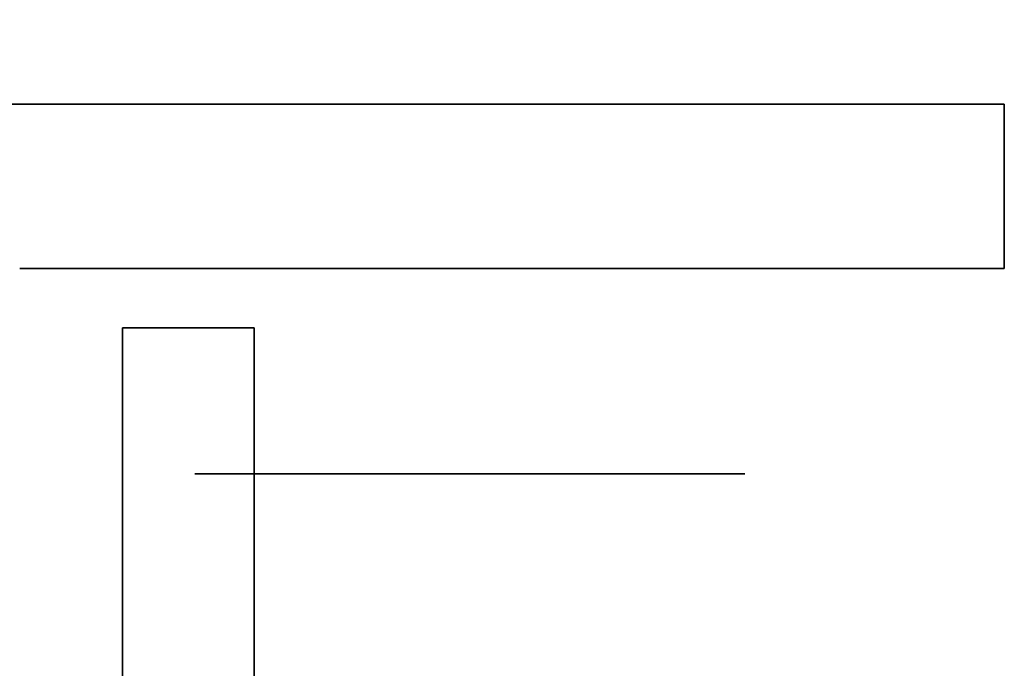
# Model space of a CAD drawing. Extents: x -1299 to -1246.9, y 2743.7 to 2747.9.
# Tile 139 of 256: x -1296.9921 to -1296.9442, y 2746.909 to 2746.9406. Entities that reach past the tile are written whole.
import ezdxf

# ---------------------------------------------------------------- set-up
doc = ezdxf.new("R2010")
doc.units = 0
doc.header["$LTSCALE"] = 150
doc.header["$MEASUREMENT"] = 0
doc.layers.add('3DFACE_BOLT', color=7, linetype='CONTINUOUS')
doc.layers.add('3DFACE_SHAPE', color=7, linetype='CONTINUOUS')

msp = doc.modelspace()

# ---------------------------------------------------------------- linework, layer by layer
at = {"layer": '3DFACE_BOLT', "color": 1}
for points, invisible_edges in [([(-1296.977827, 2746.928449, 0.135528), (-1296.978219, 2746.928449, 0.138), (-1296.977827, 2746.978449, 0.135528)], 14), ([(-1296.977827, 2746.978449, 0.135528), (-1296.978219, 2746.928449, 0.138), (-1296.978219, 2746.978449, 0.138)], 3), ([(-1296.978219, 2746.928449, 0.138), (-1296.977827, 2746.928449, 0.140472), (-1296.978219, 2746.978449, 0.138)], 14), ([(-1296.978219, 2746.978449, 0.138), (-1296.977827, 2746.928449, 0.140472), (-1296.977827, 2746.978449, 0.140472)], 3), ([(-1296.977827, 2746.928449, 0.065528), (-1296.978219, 2746.928449, 0.068), (-1296.977827, 2746.978449, 0.065528)], 14), ([(-1296.977827, 2746.978449, 0.065528), (-1296.978219, 2746.928449, 0.068), (-1296.978219, 2746.978449, 0.068)], 3), ([(-1296.978219, 2746.928449, 0.068), (-1296.977827, 2746.928449, 0.070472), (-1296.978219, 2746.978449, 0.068)], 14), ([(-1296.978219, 2746.978449, 0.068), (-1296.977827, 2746.928449, 0.070472), (-1296.977827, 2746.978449, 0.070472)], 3), ([(-1296.976691, 2746.928449, 0.133298), (-1296.977827, 2746.928449, 0.135528), (-1296.976691, 2746.978449, 0.133298)], 14), ([(-1296.976691, 2746.978449, 0.133298), (-1296.977827, 2746.928449, 0.135528), (-1296.977827, 2746.978449, 0.135528)], 3), ([(-1296.977827, 2746.928449, 0.140472), (-1296.976691, 2746.928449, 0.142702), (-1296.977827, 2746.978449, 0.140472)], 14), ([(-1296.977827, 2746.978449, 0.140472), (-1296.976691, 2746.928449, 0.142702), (-1296.976691, 2746.978449, 0.142702)], 3), ([(-1296.976691, 2746.928449, 0.063298), (-1296.977827, 2746.928449, 0.065528), (-1296.976691, 2746.978449, 0.063298)], 14), ([(-1296.976691, 2746.978449, 0.063298), (-1296.977827, 2746.928449, 0.065528), (-1296.977827, 2746.978449, 0.065528)], 3), ([(-1296.977827, 2746.928449, 0.070472), (-1296.976691, 2746.928449, 0.072702), (-1296.977827, 2746.978449, 0.070472)], 14), ([(-1296.977827, 2746.978449, 0.070472), (-1296.976691, 2746.928449, 0.072702), (-1296.976691, 2746.978449, 0.072702)], 3), ([(-1296.974921, 2746.928449, 0.131528), (-1296.976691, 2746.928449, 0.133298), (-1296.974921, 2746.978449, 0.131528)], 14), ([(-1296.974921, 2746.978449, 0.131528), (-1296.976691, 2746.928449, 0.133298), (-1296.976691, 2746.978449, 0.133298)], 3), ([(-1296.976691, 2746.928449, 0.142702), (-1296.974921, 2746.928449, 0.144472), (-1296.976691, 2746.978449, 0.142702)], 14), ([(-1296.976691, 2746.978449, 0.142702), (-1296.974921, 2746.928449, 0.144472), (-1296.974921, 2746.978449, 0.144472)], 3), ([(-1296.974921, 2746.928449, 0.061528), (-1296.976691, 2746.928449, 0.063298), (-1296.974921, 2746.978449, 0.061528)], 14), ([(-1296.974921, 2746.978449, 0.061528), (-1296.976691, 2746.928449, 0.063298), (-1296.976691, 2746.978449, 0.063298)], 3), ([(-1296.976691, 2746.928449, 0.072702), (-1296.974921, 2746.928449, 0.074472), (-1296.976691, 2746.978449, 0.072702)], 14), ([(-1296.976691, 2746.978449, 0.072702), (-1296.974921, 2746.928449, 0.074472), (-1296.974921, 2746.978449, 0.074472)], 3), ([(-1296.972691, 2746.928449, 0.130392), (-1296.974921, 2746.928449, 0.131528), (-1296.972691, 2746.978449, 0.130392)], 14), ([(-1296.972691, 2746.978449, 0.130392), (-1296.974921, 2746.928449, 0.131528), (-1296.974921, 2746.978449, 0.131528)], 3), ([(-1296.974921, 2746.928449, 0.144472), (-1296.972691, 2746.928449, 0.145608), (-1296.974921, 2746.978449, 0.144472)], 14), ([(-1296.974921, 2746.978449, 0.144472), (-1296.972691, 2746.928449, 0.145608), (-1296.972691, 2746.978449, 0.145608)], 3), ([(-1296.972691, 2746.928449, 0.060392), (-1296.974921, 2746.928449, 0.061528), (-1296.972691, 2746.978449, 0.060392)], 14), ([(-1296.972691, 2746.978449, 0.060392), (-1296.974921, 2746.928449, 0.061528), (-1296.974921, 2746.978449, 0.061528)], 3), ([(-1296.974921, 2746.928449, 0.074472), (-1296.972691, 2746.928449, 0.075608), (-1296.974921, 2746.978449, 0.074472)], 14), ([(-1296.974921, 2746.978449, 0.074472), (-1296.972691, 2746.928449, 0.075608), (-1296.972691, 2746.978449, 0.075608)], 3), ([(-1296.970219, 2746.928449, 0.13), (-1296.972691, 2746.928449, 0.130392), (-1296.970219, 2746.978449, 0.13)], 14), ([(-1296.970219, 2746.978449, 0.13), (-1296.972691, 2746.928449, 0.130392), (-1296.972691, 2746.978449, 0.130392)], 3), ([(-1296.972691, 2746.928449, 0.145608), (-1296.970219, 2746.928449, 0.146), (-1296.972691, 2746.978449, 0.145608)], 14), ([(-1296.972691, 2746.978449, 0.145608), (-1296.970219, 2746.928449, 0.146), (-1296.970219, 2746.978449, 0.146)], 3), ([(-1296.970219, 2746.928449, 0.06), (-1296.972691, 2746.928449, 0.060392), (-1296.970219, 2746.978449, 0.06)], 14), ([(-1296.970219, 2746.978449, 0.06), (-1296.972691, 2746.928449, 0.060392), (-1296.972691, 2746.978449, 0.060392)], 3), ([(-1296.972691, 2746.928449, 0.075608), (-1296.970219, 2746.928449, 0.076), (-1296.972691, 2746.978449, 0.075608)], 14), ([(-1296.972691, 2746.978449, 0.075608), (-1296.970219, 2746.928449, 0.076), (-1296.970219, 2746.978449, 0.076)], 3), ([(-1296.967747, 2746.928449, 0.130392), (-1296.970219, 2746.928449, 0.13), (-1296.967747, 2746.978449, 0.130392)], 14), ([(-1296.967747, 2746.978449, 0.130392), (-1296.970219, 2746.928449, 0.13), (-1296.970219, 2746.978449, 0.13)], 3), ([(-1296.970219, 2746.928449, 0.146), (-1296.967747, 2746.928449, 0.145608), (-1296.970219, 2746.978449, 0.146)], 14), ([(-1296.970219, 2746.978449, 0.146), (-1296.967747, 2746.928449, 0.145608), (-1296.967747, 2746.978449, 0.145608)], 3), ([(-1296.967747, 2746.928449, 0.060392), (-1296.970219, 2746.928449, 0.06), (-1296.967747, 2746.978449, 0.060392)], 14), ([(-1296.967747, 2746.978449, 0.060392), (-1296.970219, 2746.928449, 0.06), (-1296.970219, 2746.978449, 0.06)], 3), ([(-1296.970219, 2746.928449, 0.076), (-1296.967747, 2746.928449, 0.075608), (-1296.970219, 2746.978449, 0.076)], 14), ([(-1296.970219, 2746.978449, 0.076), (-1296.967747, 2746.928449, 0.075608), (-1296.967747, 2746.978449, 0.075608)], 3), ([(-1296.965516, 2746.928449, 0.131528), (-1296.967747, 2746.928449, 0.130392), (-1296.965516, 2746.978449, 0.131528)], 14), ([(-1296.965516, 2746.978449, 0.131528), (-1296.967747, 2746.928449, 0.130392), (-1296.967747, 2746.978449, 0.130392)], 3), ([(-1296.967747, 2746.928449, 0.145608), (-1296.965516, 2746.928449, 0.144472), (-1296.967747, 2746.978449, 0.145608)], 14), ([(-1296.967747, 2746.978449, 0.145608), (-1296.965516, 2746.928449, 0.144472), (-1296.965516, 2746.978449, 0.144472)], 3), ([(-1296.965516, 2746.928449, 0.061528), (-1296.967747, 2746.928449, 0.060392), (-1296.965516, 2746.978449, 0.061528)], 14), ([(-1296.965516, 2746.978449, 0.061528), (-1296.967747, 2746.928449, 0.060392), (-1296.967747, 2746.978449, 0.060392)], 3), ([(-1296.967747, 2746.928449, 0.075608), (-1296.965516, 2746.928449, 0.074472), (-1296.967747, 2746.978449, 0.075608)], 14), ([(-1296.967747, 2746.978449, 0.075608), (-1296.965516, 2746.928449, 0.074472), (-1296.965516, 2746.978449, 0.074472)], 3), ([(-1296.963747, 2746.928449, 0.133298), (-1296.965516, 2746.928449, 0.131528), (-1296.963747, 2746.978449, 0.133298)], 14), ([(-1296.963747, 2746.978449, 0.133298), (-1296.965516, 2746.928449, 0.131528), (-1296.965516, 2746.978449, 0.131528)], 3), ([(-1296.965516, 2746.928449, 0.144472), (-1296.963747, 2746.928449, 0.142702), (-1296.965516, 2746.978449, 0.144472)], 14), ([(-1296.965516, 2746.978449, 0.144472), (-1296.963747, 2746.928449, 0.142702), (-1296.963747, 2746.978449, 0.142702)], 3), ([(-1296.963747, 2746.928449, 0.063298), (-1296.965516, 2746.928449, 0.061528), (-1296.963747, 2746.978449, 0.063298)], 14), ([(-1296.963747, 2746.978449, 0.063298), (-1296.965516, 2746.928449, 0.061528), (-1296.965516, 2746.978449, 0.061528)], 3), ([(-1296.965516, 2746.928449, 0.074472), (-1296.963747, 2746.928449, 0.072702), (-1296.965516, 2746.978449, 0.074472)], 14), ([(-1296.965516, 2746.978449, 0.074472), (-1296.963747, 2746.928449, 0.072702), (-1296.963747, 2746.978449, 0.072702)], 3), ([(-1296.96261, 2746.928449, 0.135528), (-1296.963747, 2746.928449, 0.133298), (-1296.96261, 2746.978449, 0.135528)], 14), ([(-1296.96261, 2746.978449, 0.135528), (-1296.963747, 2746.928449, 0.133298), (-1296.963747, 2746.978449, 0.133298)], 3), ([(-1296.963747, 2746.928449, 0.142702), (-1296.96261, 2746.928449, 0.140472), (-1296.963747, 2746.978449, 0.142702)], 14), ([(-1296.963747, 2746.978449, 0.142702), (-1296.96261, 2746.928449, 0.140472), (-1296.96261, 2746.978449, 0.140472)], 3), ([(-1296.96261, 2746.928449, 0.065528), (-1296.963747, 2746.928449, 0.063298), (-1296.96261, 2746.978449, 0.065528)], 14), ([(-1296.96261, 2746.978449, 0.065528), (-1296.963747, 2746.928449, 0.063298), (-1296.963747, 2746.978449, 0.063298)], 3), ([(-1296.963747, 2746.928449, 0.072702), (-1296.96261, 2746.928449, 0.070472), (-1296.963747, 2746.978449, 0.072702)], 14), ([(-1296.963747, 2746.978449, 0.072702), (-1296.96261, 2746.928449, 0.070472), (-1296.96261, 2746.978449, 0.070472)], 3), ([(-1296.962219, 2746.928449, 0.138), (-1296.96261, 2746.928449, 0.135528), (-1296.962219, 2746.978449, 0.138)], 14), ([(-1296.962219, 2746.978449, 0.138), (-1296.96261, 2746.928449, 0.135528), (-1296.96261, 2746.978449, 0.135528)], 3), ([(-1296.96261, 2746.928449, 0.140472), (-1296.962219, 2746.928449, 0.138), (-1296.96261, 2746.978449, 0.140472)], 14), ([(-1296.96261, 2746.978449, 0.140472), (-1296.962219, 2746.928449, 0.138), (-1296.962219, 2746.978449, 0.138)], 3), ([(-1296.962219, 2746.928449, 0.068), (-1296.96261, 2746.928449, 0.065528), (-1296.962219, 2746.978449, 0.068)], 14), ([(-1296.962219, 2746.978449, 0.068), (-1296.96261, 2746.928449, 0.065528), (-1296.96261, 2746.978449, 0.065528)], 3), ([(-1296.96261, 2746.928449, 0.070472), (-1296.962219, 2746.928449, 0.068), (-1296.96261, 2746.978449, 0.070472)], 14), ([(-1296.96261, 2746.978449, 0.070472), (-1296.962219, 2746.928449, 0.068), (-1296.962219, 2746.978449, 0.068)], 3), ([(-1296.976906, 2746.918449, 0.126417), (-1296.983594, 2746.918449, 0.138), (-1296.976906, 2746.928449, 0.126417)], 14), ([(-1296.976906, 2746.928449, 0.126417), (-1296.983594, 2746.918449, 0.138), (-1296.983594, 2746.928449, 0.138)], 3), ([(-1296.983594, 2746.918449, 0.138), (-1296.976906, 2746.918449, 0.149583), (-1296.983594, 2746.928449, 0.138)], 14), ([(-1296.983594, 2746.928449, 0.138), (-1296.976906, 2746.918449, 0.149583), (-1296.976906, 2746.928449, 0.149583)], 3), ([(-1296.976906, 2746.928449, 0.126417), (-1296.983594, 2746.928449, 0.138), (-1296.976906, 2746.928449, 0.149583)], 12), ([(-1296.976906, 2746.918449, 0.056417), (-1296.983594, 2746.918449, 0.068), (-1296.976906, 2746.928449, 0.056417)], 14), ([(-1296.976906, 2746.928449, 0.056417), (-1296.983594, 2746.918449, 0.068), (-1296.983594, 2746.928449, 0.068)], 3), ([(-1296.983594, 2746.918449, 0.068), (-1296.976906, 2746.918449, 0.079583), (-1296.983594, 2746.928449, 0.068)], 14), ([(-1296.983594, 2746.928449, 0.068), (-1296.976906, 2746.918449, 0.079583), (-1296.976906, 2746.928449, 0.079583)], 3), ([(-1296.976906, 2746.928449, 0.056417), (-1296.983594, 2746.928449, 0.068), (-1296.976906, 2746.928449, 0.079583)], 12), ([(-1296.977827, 2746.928449, 0.140472), (-1296.978219, 2746.928449, 0.138), (-1296.977827, 2746.928449, 0.135528)], 12), ([(-1296.977827, 2746.928449, 0.070472), (-1296.978219, 2746.928449, 0.068), (-1296.977827, 2746.928449, 0.065528)], 12), ([(-1296.976691, 2746.928449, 0.142702), (-1296.977827, 2746.928449, 0.140472), (-1296.976691, 2746.928449, 0.133298)], 14), ([(-1296.976691, 2746.928449, 0.133298), (-1296.977827, 2746.928449, 0.140472), (-1296.977827, 2746.928449, 0.135528)], 3), ([(-1296.976691, 2746.928449, 0.072702), (-1296.977827, 2746.928449, 0.070472), (-1296.976691, 2746.928449, 0.063298)], 14), ([(-1296.976691, 2746.928449, 0.063298), (-1296.977827, 2746.928449, 0.070472), (-1296.977827, 2746.928449, 0.065528)], 3), ([(-1296.963531, 2746.918449, 0.126417), (-1296.976906, 2746.918449, 0.126417), (-1296.963531, 2746.928449, 0.126417)], 14), ([(-1296.963531, 2746.928449, 0.126417), (-1296.976906, 2746.918449, 0.126417), (-1296.976906, 2746.928449, 0.126417)], 3), ([(-1296.976906, 2746.918449, 0.149583), (-1296.963531, 2746.918449, 0.149583), (-1296.976906, 2746.928449, 0.149583)], 14), ([(-1296.976906, 2746.928449, 0.149583), (-1296.963531, 2746.918449, 0.149583), (-1296.963531, 2746.928449, 0.149583)], 3), ([(-1296.963531, 2746.928449, 0.126417), (-1296.976906, 2746.928449, 0.126417), (-1296.963531, 2746.928449, 0.149583)], 14), ([(-1296.963531, 2746.928449, 0.149583), (-1296.976906, 2746.928449, 0.126417), (-1296.976906, 2746.928449, 0.149583)], 3), ([(-1296.963531, 2746.918449, 0.056417), (-1296.976906, 2746.918449, 0.056417), (-1296.963531, 2746.928449, 0.056417)], 14), ([(-1296.963531, 2746.928449, 0.056417), (-1296.976906, 2746.918449, 0.056417), (-1296.976906, 2746.928449, 0.056417)], 3), ([(-1296.976906, 2746.918449, 0.079583), (-1296.963531, 2746.918449, 0.079583), (-1296.976906, 2746.928449, 0.079583)], 14), ([(-1296.976906, 2746.928449, 0.079583), (-1296.963531, 2746.918449, 0.079583), (-1296.963531, 2746.928449, 0.079583)], 3), ([(-1296.963531, 2746.928449, 0.056417), (-1296.976906, 2746.928449, 0.056417), (-1296.963531, 2746.928449, 0.079583)], 14), ([(-1296.963531, 2746.928449, 0.079583), (-1296.976906, 2746.928449, 0.056417), (-1296.976906, 2746.928449, 0.079583)], 3), ([(-1296.974921, 2746.928449, 0.144472), (-1296.976691, 2746.928449, 0.142702), (-1296.974921, 2746.928449, 0.131528)], 14), ([(-1296.974921, 2746.928449, 0.131528), (-1296.976691, 2746.928449, 0.142702), (-1296.976691, 2746.928449, 0.133298)], 3), ([(-1296.974921, 2746.928449, 0.074472), (-1296.976691, 2746.928449, 0.072702), (-1296.974921, 2746.928449, 0.061528)], 14), ([(-1296.974921, 2746.928449, 0.061528), (-1296.976691, 2746.928449, 0.072702), (-1296.976691, 2746.928449, 0.063298)], 3), ([(-1296.972691, 2746.928449, 0.145608), (-1296.974921, 2746.928449, 0.144472), (-1296.972691, 2746.928449, 0.130392)], 14), ([(-1296.972691, 2746.928449, 0.130392), (-1296.974921, 2746.928449, 0.144472), (-1296.974921, 2746.928449, 0.131528)], 3), ([(-1296.972691, 2746.928449, 0.075608), (-1296.974921, 2746.928449, 0.074472), (-1296.972691, 2746.928449, 0.060392)], 14), ([(-1296.972691, 2746.928449, 0.060392), (-1296.974921, 2746.928449, 0.074472), (-1296.974921, 2746.928449, 0.061528)], 3), ([(-1296.970219, 2746.928449, 0.146), (-1296.972691, 2746.928449, 0.145608), (-1296.970219, 2746.928449, 0.13)], 14), ([(-1296.970219, 2746.928449, 0.13), (-1296.972691, 2746.928449, 0.145608), (-1296.972691, 2746.928449, 0.130392)], 3), ([(-1296.970219, 2746.928449, 0.076), (-1296.972691, 2746.928449, 0.075608), (-1296.970219, 2746.928449, 0.06)], 14), ([(-1296.970219, 2746.928449, 0.06), (-1296.972691, 2746.928449, 0.075608), (-1296.972691, 2746.928449, 0.060392)], 3), ([(-1296.967747, 2746.928449, 0.145608), (-1296.970219, 2746.928449, 0.146), (-1296.967747, 2746.928449, 0.130392)], 14), ([(-1296.967747, 2746.928449, 0.130392), (-1296.970219, 2746.928449, 0.146), (-1296.970219, 2746.928449, 0.13)], 3), ([(-1296.967747, 2746.928449, 0.075608), (-1296.970219, 2746.928449, 0.076), (-1296.967747, 2746.928449, 0.060392)], 14), ([(-1296.967747, 2746.928449, 0.060392), (-1296.970219, 2746.928449, 0.076), (-1296.970219, 2746.928449, 0.06)], 3), ([(-1296.965516, 2746.928449, 0.144472), (-1296.967747, 2746.928449, 0.145608), (-1296.965516, 2746.928449, 0.131528)], 14), ([(-1296.965516, 2746.928449, 0.131528), (-1296.967747, 2746.928449, 0.145608), (-1296.967747, 2746.928449, 0.130392)], 3), ([(-1296.965516, 2746.928449, 0.074472), (-1296.967747, 2746.928449, 0.075608), (-1296.965516, 2746.928449, 0.061528)], 14), ([(-1296.965516, 2746.928449, 0.061528), (-1296.967747, 2746.928449, 0.075608), (-1296.967747, 2746.928449, 0.060392)], 3), ([(-1296.963747, 2746.928449, 0.142702), (-1296.965516, 2746.928449, 0.144472), (-1296.963747, 2746.928449, 0.133298)], 14), ([(-1296.963747, 2746.928449, 0.133298), (-1296.965516, 2746.928449, 0.144472), (-1296.965516, 2746.928449, 0.131528)], 3), ([(-1296.963747, 2746.928449, 0.072702), (-1296.965516, 2746.928449, 0.074472), (-1296.963747, 2746.928449, 0.063298)], 14), ([(-1296.963747, 2746.928449, 0.063298), (-1296.965516, 2746.928449, 0.074472), (-1296.965516, 2746.928449, 0.061528)], 3), ([(-1296.96261, 2746.928449, 0.140472), (-1296.963747, 2746.928449, 0.142702), (-1296.96261, 2746.928449, 0.135528)], 14), ([(-1296.96261, 2746.928449, 0.135528), (-1296.963747, 2746.928449, 0.142702), (-1296.963747, 2746.928449, 0.133298)], 3), ([(-1296.96261, 2746.928449, 0.070472), (-1296.963747, 2746.928449, 0.072702), (-1296.96261, 2746.928449, 0.065528)], 14), ([(-1296.96261, 2746.928449, 0.065528), (-1296.963747, 2746.928449, 0.072702), (-1296.963747, 2746.928449, 0.063298)], 3), ([(-1296.956844, 2746.918449, 0.138), (-1296.963531, 2746.918449, 0.126417), (-1296.956844, 2746.928449, 0.138)], 14), ([(-1296.956844, 2746.928449, 0.138), (-1296.963531, 2746.918449, 0.126417), (-1296.963531, 2746.928449, 0.126417)], 3), ([(-1296.963531, 2746.918449, 0.149583), (-1296.956844, 2746.918449, 0.138), (-1296.963531, 2746.928449, 0.149583)], 14), ([(-1296.963531, 2746.928449, 0.149583), (-1296.956844, 2746.918449, 0.138), (-1296.956844, 2746.928449, 0.138)], 3), ([(-1296.956844, 2746.928449, 0.138), (-1296.963531, 2746.928449, 0.126417), (-1296.963531, 2746.928449, 0.149583)], 2), ([(-1296.956844, 2746.918449, 0.068), (-1296.963531, 2746.918449, 0.056417), (-1296.956844, 2746.928449, 0.068)], 14), ([(-1296.956844, 2746.928449, 0.068), (-1296.963531, 2746.918449, 0.056417), (-1296.963531, 2746.928449, 0.056417)], 3), ([(-1296.963531, 2746.918449, 0.079583), (-1296.956844, 2746.918449, 0.068), (-1296.963531, 2746.928449, 0.079583)], 14), ([(-1296.963531, 2746.928449, 0.079583), (-1296.956844, 2746.918449, 0.068), (-1296.956844, 2746.928449, 0.068)], 3), ([(-1296.956844, 2746.928449, 0.068), (-1296.963531, 2746.928449, 0.056417), (-1296.963531, 2746.928449, 0.079583)], 2), ([(-1296.962219, 2746.928449, 0.138), (-1296.96261, 2746.928449, 0.140472), (-1296.96261, 2746.928449, 0.135528)], 2), ([(-1296.962219, 2746.928449, 0.068), (-1296.96261, 2746.928449, 0.070472), (-1296.96261, 2746.928449, 0.065528)], 2), ([(-1296.976906, 2746.918449, 0.149583), (-1296.983594, 2746.918449, 0.138), (-1296.976906, 2746.918449, 0.126417)], 12), ([(-1296.976906, 2746.918449, 0.079583), (-1296.983594, 2746.918449, 0.068), (-1296.976906, 2746.918449, 0.056417)], 12), ([(-1296.963531, 2746.918449, 0.149583), (-1296.976906, 2746.918449, 0.149583), (-1296.963531, 2746.918449, 0.126417)], 14), ([(-1296.963531, 2746.918449, 0.126417), (-1296.976906, 2746.918449, 0.149583), (-1296.976906, 2746.918449, 0.126417)], 3), ([(-1296.963531, 2746.918449, 0.079583), (-1296.976906, 2746.918449, 0.079583), (-1296.963531, 2746.918449, 0.056417)], 14), ([(-1296.963531, 2746.918449, 0.056417), (-1296.976906, 2746.918449, 0.079583), (-1296.976906, 2746.918449, 0.056417)], 3), ([(-1296.956844, 2746.918449, 0.138), (-1296.963531, 2746.918449, 0.149583), (-1296.963531, 2746.918449, 0.126417)], 2), ([(-1296.956844, 2746.918449, 0.068), (-1296.963531, 2746.918449, 0.079583), (-1296.963531, 2746.918449, 0.056417)], 2)]:
    msp.add_3dface(points, dxfattribs=dict(at, invisible_edges=invisible_edges))
at = {"layer": '3DFACE_SHAPE', "color": 13}
for points, invisible_edges in [([(-1296.970219, 2746.936449, 0.0595), (-1297.046219, 2746.936449, -2.8), (-1297.014208, 2746.936449, 0.06199)], 15), ([(-1296.944219, 2746.936449, -2.8), (-1297.046219, 2746.936449, -2.8), (-1296.970219, 2746.936449, 0.0595)], 14), ([(-1297.046219, 2746.936449, -2.8), (-1296.944219, 2746.936449, -2.8), (-1296.998319, 2746.928449, -2.8)], 14), ([(-1297.014208, 2746.936449, 0.14401), (-1297.020219, 2746.936449, 0.1465), (-1296.976229, 2746.936449, 0.14401)], 14), ([(-1297.020219, 2746.936449, 0.1465), (-1297.020219, 2746.936449, 0.206), (-1296.976229, 2746.936449, 0.14401)], 15), ([(-1296.976229, 2746.936449, 0.14401), (-1297.020219, 2746.936449, 0.206), (-1296.970219, 2746.936449, 0.1465)], 3), ([(-1297.020219, 2746.936449, 0.206), (-1296.970219, 2746.936449, 0.206), (-1296.970219, 2746.936449, 0.1465)], 14), ([(-1296.970219, 2746.936449, 0.206), (-1297.020219, 2746.936449, 0.206), (-1296.944219, 2746.928449, 0.206)], 14), ([(-1296.992119, 2746.928449, 0.206), (-1296.944219, 2746.928449, 0.206), (-1297.020219, 2746.936449, 0.206)], 14), ([(-1297.011719, 2746.936449, 0.068), (-1296.970219, 2746.936449, 0.0595), (-1297.014208, 2746.936449, 0.06199)], 3), ([(-1297.011719, 2746.936449, 0.068), (-1297.014208, 2746.936449, 0.07401), (-1296.978719, 2746.936449, 0.138)], 14), ([(-1296.978719, 2746.936449, 0.138), (-1297.014208, 2746.936449, 0.07401), (-1297.011719, 2746.936449, 0.138)], 15), ([(-1296.976229, 2746.936449, 0.14401), (-1296.978719, 2746.936449, 0.138), (-1297.014208, 2746.936449, 0.14401)], 14), ([(-1296.978719, 2746.936449, 0.138), (-1297.011719, 2746.936449, 0.138), (-1297.014208, 2746.936449, 0.14401)], 13), ([(-1296.978719, 2746.936449, 0.068), (-1296.976229, 2746.936449, 0.06199), (-1297.011719, 2746.936449, 0.068)], 14), ([(-1296.976229, 2746.936449, 0.06199), (-1296.970219, 2746.936449, 0.0595), (-1297.011719, 2746.936449, 0.068)], 14), ([(-1296.976229, 2746.936449, 0.13199), (-1296.978719, 2746.936449, 0.068), (-1297.011719, 2746.936449, 0.068)], 15), ([(-1296.976229, 2746.936449, 0.13199), (-1297.011719, 2746.936449, 0.068), (-1296.978719, 2746.936449, 0.138)], 3), ([(-1296.998319, 2746.928449, -2.8), (-1296.944219, 2746.936449, -2.8), (-1296.992119, 2746.928449, -2.8)], 15), ([(-1296.944219, 2746.936449, -2.8), (-1296.944219, 2746.928449, -2.8), (-1296.992119, 2746.928449, -2.8)], 12), ([(-1296.976229, 2746.936449, 0.07401), (-1296.978719, 2746.936449, 0.068), (-1296.976229, 2746.936449, 0.13199)], 14), ([(-1296.976229, 2746.928449, 0.06199), (-1296.976229, 2746.936449, 0.06199), (-1296.978719, 2746.928449, 0.068)], 3), ([(-1296.976229, 2746.936449, 0.06199), (-1296.978719, 2746.936449, 0.068), (-1296.978719, 2746.928449, 0.068)], 14), ([(-1296.978719, 2746.928449, 0.068), (-1296.978719, 2746.936449, 0.068), (-1296.976229, 2746.928449, 0.07401)], 3), ([(-1296.978719, 2746.936449, 0.068), (-1296.976229, 2746.936449, 0.07401), (-1296.976229, 2746.928449, 0.07401)], 14), ([(-1296.976229, 2746.928449, 0.13199), (-1296.976229, 2746.936449, 0.13199), (-1296.978719, 2746.928449, 0.138)], 3), ([(-1296.976229, 2746.936449, 0.13199), (-1296.978719, 2746.936449, 0.138), (-1296.978719, 2746.928449, 0.138)], 14), ([(-1296.978719, 2746.928449, 0.138), (-1296.978719, 2746.936449, 0.138), (-1296.976229, 2746.928449, 0.14401)], 3), ([(-1296.978719, 2746.936449, 0.138), (-1296.976229, 2746.936449, 0.14401), (-1296.976229, 2746.928449, 0.14401)], 14), ([(-1296.970219, 2746.936449, 0.0765), (-1296.976229, 2746.936449, 0.07401), (-1296.970219, 2746.936449, 0.1295)], 14), ([(-1296.970219, 2746.936449, 0.1295), (-1296.976229, 2746.936449, 0.07401), (-1296.976229, 2746.936449, 0.13199)], 3), ([(-1296.970219, 2746.928449, 0.0595), (-1296.970219, 2746.936449, 0.0595), (-1296.976229, 2746.928449, 0.06199)], 3), ([(-1296.970219, 2746.936449, 0.0595), (-1296.976229, 2746.936449, 0.06199), (-1296.976229, 2746.928449, 0.06199)], 14), ([(-1296.976229, 2746.928449, 0.07401), (-1296.976229, 2746.936449, 0.07401), (-1296.970219, 2746.928449, 0.0765)], 3), ([(-1296.976229, 2746.936449, 0.07401), (-1296.970219, 2746.936449, 0.0765), (-1296.970219, 2746.928449, 0.0765)], 14), ([(-1296.970219, 2746.928449, 0.1295), (-1296.970219, 2746.936449, 0.1295), (-1296.976229, 2746.928449, 0.13199)], 3), ([(-1296.970219, 2746.936449, 0.1295), (-1296.976229, 2746.936449, 0.13199), (-1296.976229, 2746.928449, 0.13199)], 14), ([(-1296.976229, 2746.928449, 0.14401), (-1296.976229, 2746.936449, 0.14401), (-1296.970219, 2746.928449, 0.1465)], 3), ([(-1296.976229, 2746.936449, 0.14401), (-1296.970219, 2746.936449, 0.1465), (-1296.970219, 2746.928449, 0.1465)], 14), ([(-1296.964208, 2746.936449, 0.06199), (-1296.944219, 2746.936449, -2.8), (-1296.970219, 2746.936449, 0.0595)], 3), ([(-1296.944219, 2746.936449, 0.206), (-1296.964208, 2746.936449, 0.14401), (-1296.970219, 2746.936449, 0.206)], 3), ([(-1296.964208, 2746.936449, 0.14401), (-1296.970219, 2746.936449, 0.1465), (-1296.970219, 2746.936449, 0.206)], 14), ([(-1296.964208, 2746.936449, 0.07401), (-1296.970219, 2746.936449, 0.0765), (-1296.964208, 2746.936449, 0.13199)], 14), ([(-1296.964208, 2746.936449, 0.13199), (-1296.970219, 2746.936449, 0.0765), (-1296.970219, 2746.936449, 0.1295)], 3), ([(-1296.964208, 2746.928449, 0.06199), (-1296.964208, 2746.936449, 0.06199), (-1296.970219, 2746.928449, 0.0595)], 3), ([(-1296.964208, 2746.936449, 0.06199), (-1296.970219, 2746.936449, 0.0595), (-1296.970219, 2746.928449, 0.0595)], 14), ([(-1296.970219, 2746.928449, 0.0765), (-1296.970219, 2746.936449, 0.0765), (-1296.964208, 2746.928449, 0.07401)], 3), ([(-1296.970219, 2746.936449, 0.0765), (-1296.964208, 2746.936449, 0.07401), (-1296.964208, 2746.928449, 0.07401)], 14), ([(-1296.964208, 2746.928449, 0.13199), (-1296.964208, 2746.936449, 0.13199), (-1296.970219, 2746.928449, 0.1295)], 3), ([(-1296.964208, 2746.936449, 0.13199), (-1296.970219, 2746.936449, 0.1295), (-1296.970219, 2746.928449, 0.1295)], 14), ([(-1296.970219, 2746.928449, 0.1465), (-1296.970219, 2746.936449, 0.1465), (-1296.964208, 2746.928449, 0.14401)], 3), ([(-1296.970219, 2746.936449, 0.1465), (-1296.964208, 2746.936449, 0.14401), (-1296.964208, 2746.928449, 0.14401)], 14), ([(-1296.944219, 2746.936449, 0.206), (-1296.970219, 2746.936449, 0.206), (-1296.944219, 2746.928449, 0.206)], 2), ([(-1296.961719, 2746.936449, 0.068), (-1296.944219, 2746.936449, -2.8), (-1296.964208, 2746.936449, 0.06199)], 3), ([(-1296.964208, 2746.936449, 0.13199), (-1296.961719, 2746.936449, 0.138), (-1296.964208, 2746.936449, 0.07401)], 14), ([(-1296.964208, 2746.936449, 0.07401), (-1296.961719, 2746.936449, 0.138), (-1296.961719, 2746.936449, 0.068)], 3), ([(-1296.961719, 2746.936449, 0.138), (-1296.964208, 2746.936449, 0.14401), (-1296.944219, 2746.936449, 0.206)], 14), ([(-1296.964208, 2746.928449, 0.07401), (-1296.964208, 2746.936449, 0.07401), (-1296.961719, 2746.928449, 0.068)], 3), ([(-1296.964208, 2746.936449, 0.07401), (-1296.961719, 2746.936449, 0.068), (-1296.961719, 2746.928449, 0.068)], 14), ([(-1296.961719, 2746.928449, 0.068), (-1296.961719, 2746.936449, 0.068), (-1296.964208, 2746.928449, 0.06199)], 3), ([(-1296.961719, 2746.936449, 0.068), (-1296.964208, 2746.936449, 0.06199), (-1296.964208, 2746.928449, 0.06199)], 14), ([(-1296.964208, 2746.928449, 0.14401), (-1296.964208, 2746.936449, 0.14401), (-1296.961719, 2746.928449, 0.138)], 3), ([(-1296.964208, 2746.936449, 0.14401), (-1296.961719, 2746.936449, 0.138), (-1296.961719, 2746.928449, 0.138)], 14), ([(-1296.961719, 2746.928449, 0.138), (-1296.961719, 2746.936449, 0.138), (-1296.964208, 2746.928449, 0.13199)], 3), ([(-1296.961719, 2746.936449, 0.138), (-1296.964208, 2746.936449, 0.13199), (-1296.964208, 2746.928449, 0.13199)], 14), ([(-1296.961719, 2746.936449, 0.068), (-1296.944219, 2746.936449, 0.206), (-1296.944219, 2746.936449, -2.8)], 13), ([(-1296.961719, 2746.936449, 0.138), (-1296.944219, 2746.936449, 0.206), (-1296.961719, 2746.936449, 0.068)], 15), ([(-1296.944219, 2746.928449, 0.206), (-1296.944219, 2746.928449, -2.8), (-1296.944219, 2746.936449, 0.206)], 2), ([(-1296.944219, 2746.928449, -2.8), (-1296.944219, 2746.936449, -2.8), (-1296.944219, 2746.936449, 0.206)], 12), ([(-1296.978719, 2746.928449, 0.138), (-1296.976229, 2746.928449, 0.14401), (-1296.992119, 2746.928449, 0.138)], 14), ([(-1296.976229, 2746.928449, 0.14401), (-1296.970219, 2746.928449, 0.1465), (-1296.992119, 2746.928449, 0.138)], 14), ([(-1296.992119, 2746.928449, 0.138), (-1296.970219, 2746.928449, 0.1465), (-1296.992119, 2746.928449, 0.206)], 15), ([(-1296.970219, 2746.928449, 0.1465), (-1296.964208, 2746.928449, 0.14401), (-1296.992119, 2746.928449, 0.206)], 14), ([(-1296.992119, 2746.928449, 0.206), (-1296.964208, 2746.928449, 0.14401), (-1296.944219, 2746.928449, 0.206)], 3), ([(-1296.978719, 2746.928449, 0.138), (-1296.992119, 2746.928449, 0.138), (-1296.976229, 2746.928449, 0.07401)], 15), ([(-1296.976229, 2746.928449, 0.07401), (-1296.992119, 2746.928449, 0.138), (-1296.978719, 2746.928449, 0.068)], 3), ([(-1296.992119, 2746.928449, 0.138), (-1296.992119, 2746.928449, 0.068), (-1296.978719, 2746.928449, 0.068)], 14), ([(-1296.978719, 2746.928449, 0.068), (-1296.992119, 2746.928449, 0.068), (-1296.976229, 2746.928449, 0.06199)], 3), ([(-1296.992119, 2746.928449, 0.068), (-1296.992119, 2746.928449, -2.8), (-1296.976229, 2746.928449, 0.06199)], 14), ([(-1296.976229, 2746.928449, 0.06199), (-1296.992119, 2746.928449, -2.8), (-1296.944219, 2746.928449, -2.8)], 13), ([(-1296.976229, 2746.928449, 0.13199), (-1296.978719, 2746.928449, 0.138), (-1296.976229, 2746.928449, 0.07401)], 14), ([(-1296.976229, 2746.928449, 0.07401), (-1296.970219, 2746.928449, 0.0765), (-1296.976229, 2746.928449, 0.13199)], 14), ([(-1296.970219, 2746.928449, 0.0765), (-1296.970219, 2746.928449, 0.1295), (-1296.976229, 2746.928449, 0.13199)], 13), ([(-1296.944219, 2746.928449, -2.8), (-1296.970219, 2746.928449, 0.0595), (-1296.976229, 2746.928449, 0.06199)], 13), ([(-1296.964208, 2746.928449, 0.13199), (-1296.970219, 2746.928449, 0.1295), (-1296.964208, 2746.928449, 0.07401)], 14), ([(-1296.964208, 2746.928449, 0.07401), (-1296.970219, 2746.928449, 0.1295), (-1296.970219, 2746.928449, 0.0765)], 3), ([(-1296.944219, 2746.928449, -2.8), (-1296.964208, 2746.928449, 0.06199), (-1296.970219, 2746.928449, 0.0595)], 13), ([(-1296.964208, 2746.928449, 0.14401), (-1296.961719, 2746.928449, 0.138), (-1296.944219, 2746.928449, 0.206)], 14), ([(-1296.961719, 2746.928449, 0.138), (-1296.964208, 2746.928449, 0.07401), (-1296.961719, 2746.928449, 0.068)], 13), ([(-1296.961719, 2746.928449, 0.138), (-1296.964208, 2746.928449, 0.13199), (-1296.964208, 2746.928449, 0.07401)], 14), ([(-1296.961719, 2746.928449, 0.068), (-1296.964208, 2746.928449, 0.06199), (-1296.944219, 2746.928449, -2.8)], 14), ([(-1296.944219, 2746.928449, 0.206), (-1296.961719, 2746.928449, 0.138), (-1296.961719, 2746.928449, 0.068)], 15), ([(-1296.944219, 2746.928449, 0.206), (-1296.961719, 2746.928449, 0.068), (-1296.944219, 2746.928449, -2.8)], 3), ([(-1296.987119, 2746.901949, 0.138), (-1296.987119, 2746.899459, 0.14401), (-1296.987119, 2746.925549, 0.138)], 14), ([(-1296.987119, 2746.899459, 0.14401), (-1296.987119, 2746.893449, 0.1465), (-1296.987119, 2746.925549, 0.138)], 14), ([(-1296.987119, 2746.925549, 0.138), (-1296.987119, 2746.893449, 0.1465), (-1296.987119, 2746.925549, 0.173)], 15), ([(-1296.987119, 2746.893449, 0.1465), (-1296.987119, 2746.887438, 0.14401), (-1296.987119, 2746.925549, 0.173)], 14), ([(-1296.987119, 2746.925549, 0.173), (-1296.987119, 2746.887438, 0.14401), (-1296.987119, 2746.836549, 0.173)], 3), ([(-1296.987119, 2746.901949, 0.138), (-1296.987119, 2746.925549, 0.138), (-1296.987119, 2746.899459, 0.07401)], 15), ([(-1296.987119, 2746.899459, 0.07401), (-1296.987119, 2746.925549, 0.138), (-1296.987119, 2746.901949, 0.068)], 3), ([(-1296.987119, 2746.925549, 0.138), (-1296.987119, 2746.925549, 0.068), (-1296.987119, 2746.901949, 0.068)], 14), ([(-1296.987119, 2746.836549, 0.033), (-1296.987119, 2746.899459, 0.06199), (-1296.987119, 2746.925549, 0.033)], 3), ([(-1296.987119, 2746.899459, 0.06199), (-1296.987119, 2746.925549, 0.068), (-1296.987119, 2746.925549, 0.033)], 13), ([(-1296.987119, 2746.899459, 0.06199), (-1296.987119, 2746.901949, 0.068), (-1296.987119, 2746.925549, 0.068)], 14), ([(-1296.987119, 2746.836549, 0.173), (-1296.980719, 2746.893449, 0.173), (-1296.987119, 2746.925549, 0.173)], 3), ([(-1296.980719, 2746.893449, 0.173), (-1296.980719, 2746.925549, 0.173), (-1296.987119, 2746.925549, 0.173)], 12), ([(-1296.980719, 2746.925549, 0.033), (-1296.980719, 2746.842949, 0.033), (-1296.987119, 2746.925549, 0.033)], 2), ([(-1296.987119, 2746.925549, 0.033), (-1296.980719, 2746.842949, 0.033), (-1296.987119, 2746.836549, 0.033)], 3), ([(-1296.987119, 2746.925549, 0.033), (-1296.987119, 2746.925549, 0.068), (-1296.980719, 2746.925549, 0.033)], 2), ([(-1296.987119, 2746.925549, 0.068), (-1296.987119, 2746.925549, 0.138), (-1296.980719, 2746.925549, 0.033)], 14), ([(-1296.980719, 2746.925549, 0.033), (-1296.987119, 2746.925549, 0.138), (-1296.980719, 2746.925549, 0.173)], 3), ([(-1296.987119, 2746.925549, 0.138), (-1296.987119, 2746.925549, 0.173), (-1296.980719, 2746.925549, 0.173)], 12), ([(-1296.980719, 2746.893449, 0.173), (-1296.980719, 2746.899459, 0.14401), (-1296.980719, 2746.925549, 0.173)], 15), ([(-1296.980719, 2746.899459, 0.14401), (-1296.980719, 2746.901949, 0.138), (-1296.980719, 2746.925549, 0.173)], 14), ([(-1296.980719, 2746.925549, 0.173), (-1296.980719, 2746.901949, 0.138), (-1296.980719, 2746.899459, 0.13199)], 13), ([(-1296.980719, 2746.899459, 0.13199), (-1296.980719, 2746.901949, 0.068), (-1296.980719, 2746.925549, 0.173)], 15), ([(-1296.980719, 2746.901949, 0.068), (-1296.980719, 2746.925549, 0.033), (-1296.980719, 2746.925549, 0.173)], 13), ([(-1296.980719, 2746.901949, 0.068), (-1296.980719, 2746.899459, 0.06199), (-1296.980719, 2746.925549, 0.033)], 14), ([(-1296.980719, 2746.899459, 0.06199), (-1296.980719, 2746.893449, 0.0595), (-1296.980719, 2746.925549, 0.033)], 14), ([(-1296.980719, 2746.893449, 0.0595), (-1296.980719, 2746.887438, 0.06199), (-1296.980719, 2746.925549, 0.033)], 14), ([(-1296.980719, 2746.925549, 0.033), (-1296.980719, 2746.887438, 0.06199), (-1296.980719, 2746.842949, 0.033)], 3)]:
    msp.add_3dface(points, dxfattribs=dict(at, invisible_edges=invisible_edges))

doc.saveas('drawing.dxf')
